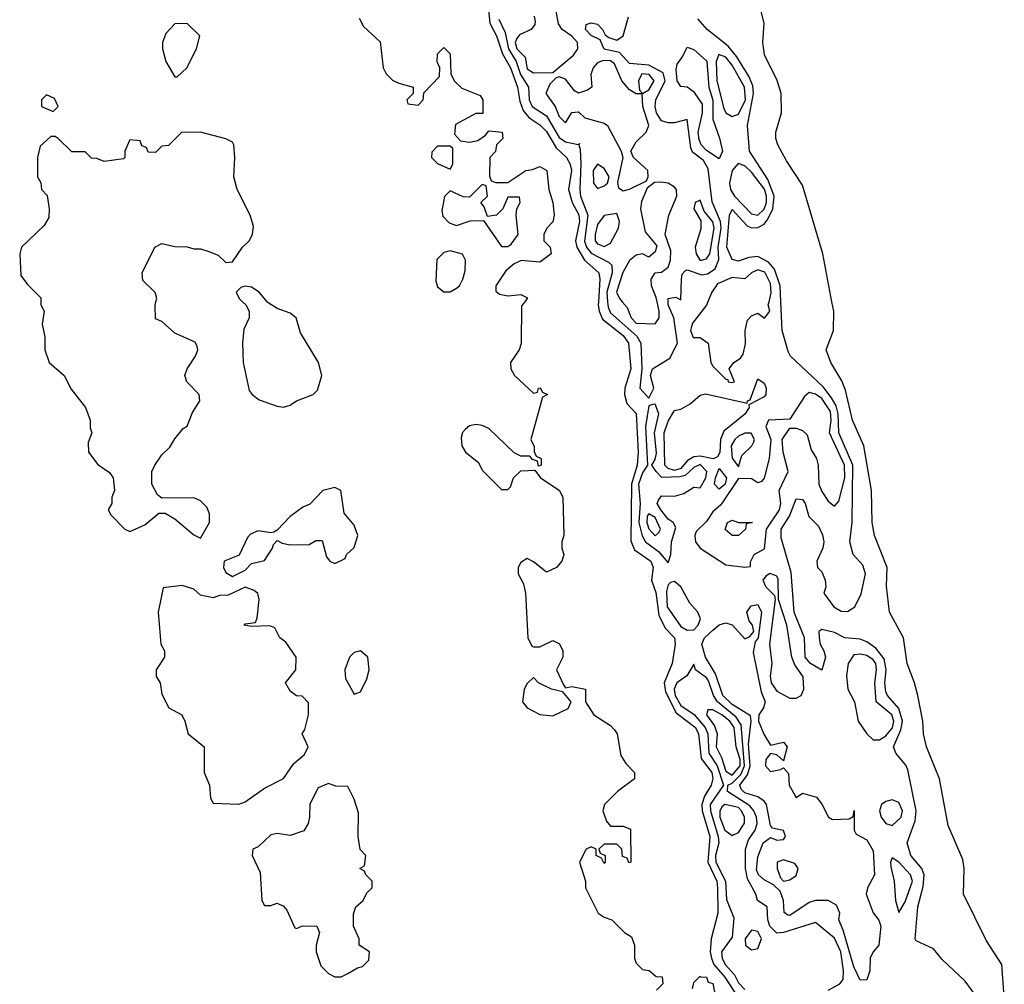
# Model space of a CAD drawing. Header units: inches. Extents: x 2792272 to 2951639, y 860504 to 1033803.
# Tile 198 of 209: x 2922346 to 2925420, y 1007868 to 1010881. Entities that reach past the tile are written whole.
import ezdxf

# ---------------------------------------------------------------- set-up
doc = ezdxf.new("R2010")
doc.units = ezdxf.units.IN
doc.header["$MEASUREMENT"] = 0
doc.layers.add('C9020', color=7, linetype='Continuous')
doc.layers.add('C9021', color=7, linetype='Continuous')

msp = doc.modelspace()

# ---------------------------------------------------------------- linework, layer by layer
at = {"layer": 'C9020', "color": 4}
for points, elevation in [([(2922411.8, 1010000), (2922412, 1009990), (2922422, 1009970), (2922416, 1009930), (2922424.7, 1009890), (2922424.7, 1009850), (2922438, 1009810), (2922484.7, 1009770), (2922506.4, 1009726.4), (2922551.3, 1009670), (2922566, 1009630), (2922566, 1009606), (2922571.3, 1009590), (2922559.6, 1009560.4), (2922561, 1009530), (2922590, 1009491.3), (2922626.4, 1009466.4), (2922638, 1009450), (2922642, 1009410), (2922634, 1009390), (2922634, 1009370), (2922622, 1009350), (2922630, 1009334), (2922674, 1009290), (2922690, 1009282), (2922736.4, 1009303.6), (2922780.4, 1009339.6), (2922799.6, 1009339.6), (2922830, 1009322), (2922890, 1009272), (2922910, 1009262), (2922939, 1009310), (2922938, 1009338), (2922930, 1009358), (2922910, 1009378), (2922890, 1009388), (2922790, 1009386), (2922776.4, 1009396.4), (2922758, 1009430), (2922758, 1009470), (2922768, 1009490), (2922790, 1009522), (2922814.6, 1009545.4), (2922830, 1009572), (2922856.4, 1009603.6), (2922868.4, 1009611.6), (2922885.6, 1009654.4), (2922908, 1009690), (2922906, 1009710), (2922868, 1009750), (2922862, 1009770), (2922868.7, 1009790), (2922895.3, 1009830), (2922902, 1009850), (2922900.4, 1009860.4), (2922893.6, 1009873.6), (2922830, 1009902), (2922790, 1009938), (2922770, 1009946), (2922768.4, 1009988.4), (2922771.4, 1010000)], 4), ([(2923041.7, 1010000), (2923052, 1009990), (2923062, 1009970), (2923062, 1009950), (2923045.4, 1009914.6), (2923041, 1009870), (2923044, 1009810), (2923062.8, 1009722.8), (2923071.3, 1009710), (2923094, 1009694), (2923150, 1009674), (2923170, 1009670.7), (2923190, 1009677.3), (2923210, 1009690.6), (2923262, 1009710), (2923275.9, 1009724.1), (2923289.3, 1009770), (2923279, 1009810), (2923222.5, 1009902.5), (2923208.7, 1009950), (2923190, 1009964), (2923150, 1009979), (2923119, 1009999), (2923118.2, 1010000)], 4), ([(2923922.5, 1010000), (2923912.7, 1009987.3), (2923910.9, 1009869.1), (2923904.7, 1009850), (2923878, 1009810), (2923878.8, 1009790), (2923891, 1009770), (2923950, 1009714), (2923962, 1009718), (2923966, 1009730), (2923971, 1009731), (2923978, 1009718), (2923994, 1009710), (2923978, 1009702), (2923942, 1009570), (2923952, 1009548), (2923952, 1009532), (2923958, 1009518), (2923974, 1009510), (2923974, 1009490), (2923966, 1009486), (2923962, 1009502), (2923947.3, 1009507.3), (2923938, 1009518), (2923910, 1009518), (2923890, 1009528), (2923810, 1009604), (2923790, 1009613.2), (2923770, 1009616), (2923750, 1009612.3), (2923738, 1009602), (2923728.7, 1009591.3), (2923724.2, 1009575.8), (2923726.4, 1009550), (2923737.3, 1009530), (2923778, 1009498), (2923790, 1009474), (2923850, 1009414), (2923870, 1009414), (2923878, 1009422), (2923888, 1009450), (2923910, 1009472), (2923954, 1009474), (2923972, 1009450), (2924030, 1009411.3), (2924041, 1009390), (2924044.7, 1009270), (2924038, 1009250), (2924038, 1009230), (2924044.7, 1009210), (2924038, 1009190), (2924022, 1009170), (2923990, 1009155.3), (2923950, 1009188), (2923930, 1009198), (2923910, 1009186), (2923902, 1009170), (2923902, 1009150), (2923918.8, 1009118.8), (2923924.7, 1009090), (2923932, 1008950), (2923944.7, 1008924.7), (2923950, 1008922), (2923970, 1008922), (2924010, 1008942), (2924031.1, 1008931.1), (2924042, 1008910), (2924042, 1008890), (2924022, 1008850), (2924043.6, 1008803.6), (2924050, 1008794), (2924070, 1008798), (2924112, 1008790), (2924112, 1008750), (2924138, 1008710), (2924190, 1008676), (2924202.5, 1008662.5), (2924210.8, 1008650), (2924223, 1008583), (2924238, 1008558), (2924264.7, 1008530), (2924264.7, 1008510), (2924212, 1008470), (2924172, 1008430), (2924166, 1008410), (2924178, 1008378), (2924190, 1008362), (2924230, 1008362), (2924252.7, 1008352.7), (2924254, 1008250), (2924247.3, 1008247.3), (2924242, 1008262), (2924227.3, 1008267.3), (2924226, 1008290), (2924210, 1008306), (2924170, 1008306), (2924154, 1008290), (2924158, 1008278), (2924174, 1008270), (2924174, 1008250), (2924170, 1008246), (2924162, 1008262), (2924146, 1008270), (2924146, 1008290), (2924130, 1008298), (2924114, 1008290), (2924094, 1008250), (2924112, 1008190), (2924112, 1008170), (2924152, 1008090), (2924170, 1008078), (2924194, 1008070), (2924234, 1008030), (2924256, 1008016), (2924264.7, 1007990), (2924264.7, 1007950), (2924270, 1007934), (2924290, 1007914), (2924311.3, 1007911.3), (2924332.7, 1007892.7), (2924351.3, 1007891.3), (2924354, 1007870), (2924334, 1007850)], 4), ([(2924152.9, 1010000), (2924152.2, 1009990), (2924154.8, 1009970), (2924165.5, 1009945.5), (2924230, 1009894.4), (2924246.7, 1009870), (2924253.5, 1009790), (2924235.2, 1009730), (2924233.8, 1009710), (2924241.6, 1009681.6), (2924270.8, 1009650.8), (2924276.2, 1009530), (2924273.3, 1009490), (2924255.8, 1009430), (2924253.7, 1009253.7), (2924264.9, 1009224.9), (2924316.5, 1009190), (2924323.7, 1009170), (2924318.4, 1009130), (2924331.8, 1009091.8), (2924341.1, 1009021.1), (2924360.9, 1008980.9), (2924390.3, 1008950), (2924391.8, 1008930), (2924383.1, 1008870), (2924357.8, 1008810), (2924361.5, 1008781.5), (2924395.6, 1008715.6), (2924456, 1008670), (2924464.5, 1008650), (2924473.7, 1008573.7), (2924506.3, 1008530), (2924510, 1008511.3), (2924504.2, 1008490), (2924484.2, 1008455.8), (2924475.3, 1008430), (2924476.6, 1008410), (2924500.1, 1008330), (2924494, 1008250), (2924522.5, 1008190), (2924524.3, 1008170), (2924525, 1008090), (2924504.3, 1008010), (2924501.2, 1007970), (2924505.1, 1007950), (2924513.1, 1007930), (2924547.6, 1007890), (2924599, 1007810)], 8), ([(2924181.4, 1010000), (2924182.9, 1009982.8), (2924190, 1009965.2), (2924272, 1009892), (2924284.7, 1009870), (2924288.4, 1009790), (2924282, 1009730), (2924310, 1009698.8), (2924325.1, 1009730), (2924315.1, 1009770), (2924321.6, 1009790), (2924376, 1009824), (2924399.5, 1009870), (2924387.6, 1009950), (2924369.8, 1009990), (2924369.8, 1010000)], 12), ([(2924226.9, 1010000), (2924242.4, 1009982.4), (2924254.9, 1009950), (2924270, 1009932.9), (2924330, 1009930.4), (2924342.6, 1009950), (2924341.8, 1009970), (2924335.5, 1010000)], 16), ([(2924494.4, 1010000), (2924490.3, 1009989.7), (2924446.6, 1009933.4), (2924442, 1009918), (2924440.5, 1009910), (2924448.7, 1009888.7), (2924470, 1009887.7), (2924494.8, 1009870), (2924503, 1009810), (2924510, 1009798.8), (2924550, 1009758), (2924556.9, 1009756.9), (2924558, 1009750), (2924570, 1009747.2), (2924577.2, 1009750), (2924561.2, 1009790), (2924575.1, 1009810), (2924596.4, 1009823.6), (2924604.2, 1009835.8), (2924611.6, 1009868.4), (2924610.8, 1009910), (2924617.7, 1009942.3), (2924630, 1009955.5), (2924650, 1009963.8), (2924671, 1009949), (2924687.3, 1009970), (2924682.7, 1009990), (2924685.1, 1010000)], 12), ([(2925357.1, 1007797.1), (2925297.8, 1007877.8), (2925226, 1007946), (2925198.8, 1007978.8), (2925144.1, 1008004.1), (2925141.2, 1008010), (2925149.8, 1008110), (2925166.6, 1008173.4), (2925169.8, 1008210), (2925162.6, 1008230), (2925128, 1008270), (2925116.2, 1008310), (2925141.4, 1008378.6), (2925144.2, 1008410), (2925118, 1008538), (2925112.2, 1008552.2), (2925080.7, 1008590), (2925073.6, 1008610), (2925096.9, 1008663.1), (2925101.4, 1008690), (2925089.9, 1008729.9), (2925054.7, 1008770), (2925050, 1008781.2), (2925046.5, 1008810), (2925050.8, 1008850), (2925045, 1008885), (2925018.2, 1008918.2), (2924990, 1008938), (2924970, 1008945.7), (2924922, 1008950), (2924890, 1008967.3), (2924850, 1008976.2), (2924840.7, 1008970), (2924841.6, 1008950), (2924844.4, 1008930), (2924856.4, 1008910), (2924861.3, 1008890), (2924850.3, 1008849.7), (2924815.1, 1008870), (2924798, 1008890), (2924796.2, 1008950), (2924764.1, 1009030), (2924754.7, 1009154.7), (2924723, 1009263), (2924723.5, 1009290), (2924748.9, 1009330), (2924770, 1009384), (2924790, 1009382), (2924798.4, 1009370), (2924809.2, 1009329.2), (2924839.4, 1009299.4), (2924852.3, 1009272.3), (2924856.5, 1009250), (2924852.6, 1009230), (2924834.4, 1009190), (2924836.3, 1009170), (2924850, 1009156.3), (2924860.3, 1009130), (2924862, 1009110), (2924856, 1009090), (2924887.1, 1009047.1), (2924910, 1009033.1), (2924930, 1009032.9), (2924952.6, 1009047.4), (2924972.6, 1009087.4), (2924986.8, 1009150), (2924977.6, 1009177.6), (2924947.4, 1009210), (2924936.9, 1009250), (2924944.5, 1009310), (2924946.5, 1009490), (2924903.4, 1009590), (2924901.4, 1009650), (2924894.3, 1009674.3), (2924880, 1009700), (2924854.6, 1009734.6), (2924752.3, 1009830), (2924744.7, 1009844.8), (2924725.8, 1009910), (2924722, 1010000)], 8), ([(2925419.6, 1007830), (2925411.6, 1007930), (2925363.9, 1008003.9), (2925292.3, 1008150), (2925294, 1008230), (2925290, 1008258), (2925243.9, 1008363.9), (2925217, 1008510), (2925177, 1008610), (2925167, 1008650), (2925165.1, 1008690), (2925149.5, 1008770), (2925139.5, 1008810), (2925116.2, 1008870), (2925104.5, 1008950), (2925060.9, 1009030), (2925051.9, 1009111.9), (2925053.6, 1009170), (2925014, 1009270), (2925007.6, 1009310), (2925004.7, 1009410), (2924981.3, 1009550), (2924946, 1009630), (2924924, 1009724), (2924912.6, 1009752.6), (2924878, 1009810), (2924863.7, 1009850), (2924886.6, 1009910), (2924887.3, 1009970), (2924881.6, 1010000)], 4), ([(2924869.4, 1007850), (2924906, 1007870), (2924916.6, 1007883.4), (2924917.8, 1007910), (2924909.8, 1007970), (2924890, 1008012.1), (2924830, 1008061), (2924729.8, 1008029.8), (2924710, 1008028.4), (2924687.9, 1008050), (2924681.4, 1008070), (2924679.5, 1008110), (2924649.6, 1008129.6), (2924643.5, 1008150), (2924618.1, 1008198.1), (2924611.3, 1008230), (2924611.7, 1008290), (2924620.8, 1008319.2), (2924642.2, 1008350), (2924648.1, 1008370), (2924646.5, 1008390), (2924638.2, 1008410), (2924625.3, 1008425.3), (2924556, 1008470), (2924556.3, 1008490), (2924570, 1008495.9), (2924596.7, 1008523.3), (2924608.6, 1008550), (2924598.4, 1008678.4), (2924582.8, 1008702.8), (2924524, 1008750), (2924511.9, 1008770), (2924496, 1008816), (2924490, 1008825.1), (2924455.1, 1008850), (2924450, 1008868), (2924428.8, 1008831.2), (2924396.9, 1008810), (2924388.8, 1008790), (2924391.7, 1008770), (2924410, 1008739.2), (2924451.3, 1008711.3), (2924486, 1008670), (2924494.1, 1008650), (2924496.8, 1008590), (2924523.5, 1008550), (2924543.1, 1008490), (2924501.9, 1008430), (2924502.4, 1008410), (2924526.3, 1008330), (2924528.2, 1008310), (2924517.8, 1008270), (2924519.2, 1008250), (2924548.9, 1008190), (2924552.9, 1008132.9), (2924575.3, 1008075.3), (2924570, 1008015.3), (2924537.1, 1007970), (2924538.9, 1007950), (2924548.1, 1007930), (2924577.7, 1007897.7), (2924590, 1007872.4), (2924610, 1007852.4)], 12), ([(2924446, 1007854), (2924450, 1007874), (2924470, 1007894), (2924471.1, 1007891.1), (2924490, 1007890.7), (2924495.3, 1007875.3), (2924510, 1007870.7), (2924515.3, 1007844.7)], 4)]:
    msp.add_lwpolyline(points, dxfattribs=dict(at, elevation=elevation))
for points, elevation in [([(2924510.4, 1009509.6), (2924470, 1009517.9), (2924450, 1009515.2), (2924430, 1009502.8), (2924410, 1009479.4), (2924390, 1009473.3), (2924370, 1009479.2), (2924359.8, 1009490), (2924358, 1009590), (2924370, 1009626.4), (2924390, 1009660.4), (2924410, 1009664.9), (2924438.5, 1009681.5), (2924470, 1009708.4), (2924487.3, 1009712.7), (2924616.4, 1009683.6), (2924618, 1009690), (2924626.3, 1009693.7), (2924650, 1009758.8), (2924670, 1009746), (2924676.4, 1009730), (2924674.9, 1009710), (2924670, 1009702.7), (2924622, 1009678), (2924622.8, 1009670), (2924610, 1009649.3), (2924544, 1009596), (2924533.7, 1009570), (2924531.4, 1009528.6), (2924524.4, 1009515.6)], 8), ([(2924810, 1009716), (2924795.8, 1009704.2), (2924750, 1009633.3), (2924684, 1009630), (2924675.5, 1009610), (2924690.7, 1009570), (2924685.7, 1009510), (2924670, 1009448.7), (2924661.4, 1009438.6), (2924650, 1009434.5), (2924630, 1009447.3), (2924590, 1009447.6), (2924534.7, 1009365.3), (2924510, 1009343.7), (2924490, 1009313.2), (2924458, 1009282), (2924453.4, 1009270), (2924456.1, 1009250), (2924470.4, 1009230), (2924550, 1009178), (2924610, 1009171.3), (2924627.3, 1009172.7), (2924627.3, 1009187.3), (2924639, 1009210), (2924671.3, 1009228.7), (2924677.6, 1009290), (2924718, 1009350), (2924722.4, 1009370), (2924716.9, 1009410), (2924744.4, 1009470), (2924729.2, 1009530), (2924726.6, 1009570), (2924750, 1009605.5), (2924770, 1009604.9), (2924790, 1009597.3), (2924804.6, 1009584.6), (2924816.9, 1009536.9), (2924833.2, 1009510), (2924838.2, 1009490), (2924840.8, 1009430), (2924850, 1009407.3), (2924870, 1009377.1), (2924890, 1009361.6), (2924903.3, 1009376.7), (2924922.1, 1009450), (2924920.5, 1009490), (2924874, 1009590), (2924879.6, 1009630), (2924876.8, 1009656.8), (2924850, 1009698), (2924830, 1009711.7)], 12), ([(2924330, 1009679.5), (2924321.1, 1009678.9), (2924310, 1009675.3), (2924299.8, 1009610), (2924305.5, 1009490), (2924290, 1009466), (2924277.4, 1009430), (2924283, 1009370), (2924278.4, 1009310), (2924288.9, 1009268.9), (2924299.7, 1009250), (2924340, 1009220), (2924370, 1009184), (2924379.1, 1009210), (2924380.3, 1009250), (2924394.5, 1009294.5), (2924386.3, 1009310), (2924370, 1009320.9), (2924347.9, 1009350), (2924336.4, 1009370), (2924340, 1009380), (2924350, 1009394), (2924390, 1009392.6), (2924419.2, 1009400.8), (2924450, 1009420.9), (2924470, 1009418.9), (2924487.9, 1009450), (2924490.6, 1009470), (2924470, 1009491.2), (2924450, 1009482.7), (2924423.2, 1009456.8), (2924406.7, 1009453.3), (2924350.6, 1009450.6), (2924333, 1009470), (2924319.5, 1009490), (2924330, 1009506.8), (2924333.4, 1009526.6), (2924328, 1009590), (2924341.6, 1009650)], 12), ([(2924610, 1009589.7), (2924590, 1009580.4), (2924578, 1009570), (2924566.9, 1009550), (2924570, 1009511), (2924590, 1009484.7), (2924600.4, 1009519.6), (2924631.8, 1009550), (2924637.5, 1009562.5), (2924639.7, 1009570), (2924629.6, 1009589.6)], 12), ([(2924530, 1009414.3), (2924515.4, 1009430), (2924517.8, 1009450), (2924530, 1009479.1), (2924552.9, 1009450), (2924548.5, 1009430)], 8), ([(2923330, 1009419.3), (2923292, 1009410), (2923252, 1009368), (2923230, 1009358), (2923190, 1009328.7), (2923150, 1009286), (2923139.6, 1009280.4), (2923130, 1009278), (2923090, 1009284), (2923066.4, 1009273.6), (2923056.9, 1009263.1), (2923031.3, 1009208.7), (2922984.7, 1009190), (2922982, 1009170), (2922990, 1009154), (2923010, 1009142), (2923050, 1009162), (2923070, 1009182), (2923110, 1009191.3), (2923135.3, 1009230), (2923138, 1009242), (2923150, 1009254), (2923165.4, 1009245.4), (2923190, 1009241), (2923250, 1009242), (2923270, 1009254), (2923290, 1009254), (2923303.6, 1009203.6), (2923314, 1009190), (2923330, 1009182), (2923362, 1009198), (2923366, 1009210), (2923390, 1009232), (2923401.2, 1009270), (2923390, 1009302), (2923359.3, 1009339.3), (2923348.7, 1009410)], 4), ([(2924310, 1009337.7), (2924304.7, 1009330), (2924304.2, 1009310), (2924310, 1009290.5), (2924330, 1009269), (2924341.3, 1009278.7), (2924346.3, 1009290), (2924330, 1009326)], 16), ([(2924590, 1009269.4), (2924569.7, 1009269.7), (2924548.1, 1009288.1), (2924555.3, 1009310), (2924570, 1009317.3), (2924590, 1009310.8), (2924634, 1009310), (2924614, 1009306), (2924612, 1009290)], 12), ([(2924390, 1009126.6), (2924377.3, 1009122.7), (2924370, 1009116), (2924364.6, 1009095.4), (2924366.9, 1009046.9), (2924410, 1008985.8), (2924430, 1008974), (2924450, 1008974.9), (2924464, 1008990), (2924471.1, 1009010), (2924463, 1009030), (2924438.2, 1009058.2), (2924410, 1009109.8)], 12), ([(2924688.5, 1009151.5), (2924675.9, 1009144.1), (2924666, 1009130), (2924675.5, 1009110), (2924702, 1009082), (2924704.4, 1009070), (2924686.3, 1008930), (2924693.6, 1008870), (2924689.2, 1008830.8), (2924691.6, 1008810), (2924710, 1008783.6), (2924750, 1008762), (2924770, 1008761.5), (2924785.1, 1008770), (2924794, 1008790), (2924791.3, 1008828.7), (2924765.6, 1008865.6), (2924756.2, 1008890), (2924740.7, 1008990), (2924715.1, 1009070), (2924713.4, 1009133.4), (2924710, 1009142.7)], 12), ([(2922853.6, 1009113.6), (2922794, 1009106), (2922778, 1009030), (2922786.8, 1008930), (2922798, 1008910), (2922798, 1008890), (2922772, 1008850), (2922772, 1008830), (2922784.7, 1008810), (2922790, 1008774), (2922811.6, 1008731.6), (2922852, 1008710), (2922862, 1008690), (2922872, 1008650), (2922922, 1008610), (2922922, 1008530), (2922938, 1008490), (2922942, 1008450), (2922950, 1008434), (2923030, 1008431.3), (2923050, 1008438), (2923110, 1008481), (2923169.1, 1008510.9), (2923202, 1008558), (2923234.6, 1008585.4), (2923246, 1008610), (2923228, 1008650), (2923236.4, 1008663.6), (2923248, 1008710), (2923247.3, 1008747.3), (2923228, 1008768), (2923210, 1008768.7), (2923190, 1008784), (2923175.3, 1008810), (2923208, 1008850), (2923208.7, 1008890), (2923177.2, 1008937.2), (2923158, 1008950), (2923142, 1008982), (2923127.3, 1008987.3), (2923070, 1008986), (2923046, 1008990), (2923050, 1008994), (2923082, 1008998), (2923087.3, 1009012.7), (2923094, 1009070), (2923088.9, 1009088.9), (2923078, 1009098), (2923050, 1009108), (2922996.9, 1009083.1), (2922970, 1009082), (2922950, 1009075.3), (2922910, 1009084), (2922890, 1009102)], 4), ([(2924690, 1008614.8), (2924730, 1008624.9), (2924741.6, 1008610), (2924730, 1008566), (2924710, 1008585.2), (2924690, 1008589.3), (2924675.5, 1008570), (2924674.4, 1008550), (2924690, 1008532.7), (2924721.2, 1008538.8), (2924730, 1008544.7), (2924746.4, 1008526.4), (2924748.2, 1008490), (2924770, 1008452), (2924790, 1008464.7), (2924833, 1008453), (2924850.5, 1008430.5), (2924870.4, 1008390.4), (2924882.9, 1008382.9), (2924935.3, 1008384.7), (2924948, 1008392), (2924950.5, 1008410.5), (2924950.6, 1008350), (2924956.8, 1008336.8), (2924990, 1008319.1), (2925010, 1008284.7), (2925014.9, 1008210), (2924993, 1008170), (2924988.2, 1008150), (2925010, 1008091.3), (2925028.3, 1008068.3), (2925034, 1008050), (2925028, 1007990), (2925010, 1007969.2), (2925001.3, 1007950), (2924999.5, 1007910), (2924990, 1007882), (2924970, 1007881.2), (2924950, 1007922.7), (2924916.8, 1008036.8), (2924902.9, 1008070), (2924906, 1008090), (2924895.5, 1008115.5), (2924870, 1008129.6), (2924830, 1008129.5), (2924810, 1008123.7), (2924750, 1008082.9), (2924743.9, 1008083.9), (2924732.1, 1008092.1), (2924729.8, 1008130), (2924719.5, 1008159.5), (2924699.3, 1008179.3), (2924670, 1008194), (2924652, 1008210), (2924645.7, 1008225.7), (2924650, 1008266), (2924667.3, 1008310), (2924690, 1008326.8), (2924710, 1008318.8), (2924730, 1008320.7), (2924737, 1008330), (2924730, 1008348.7), (2924696.2, 1008356.2), (2924690, 1008364), (2924677.6, 1008430), (2924670, 1008440.5), (2924650, 1008453.5), (2924610, 1008466.2), (2924598, 1008478), (2924594, 1008490), (2924617.5, 1008522.5), (2924626.3, 1008550), (2924621.4, 1008618.6), (2924629.8, 1008689.8), (2924627.1, 1008707.1), (2924570, 1008742), (2924540.7, 1008770), (2924517.6, 1008837.6), (2924486.6, 1008890), (2924475.1, 1008930), (2924484, 1008950), (2924510, 1008974), (2924530, 1008991), (2924550, 1008997.3), (2924570.5, 1008990.5), (2924610, 1008947.3), (2924625.2, 1008954.8), (2924638, 1008970), (2924634, 1008990), (2924623.6, 1009003.6), (2924616.2, 1009030), (2924629.7, 1009050.3), (2924650, 1009054.6), (2924661.5, 1009030), (2924651.5, 1008950), (2924642, 1008938), (2924635.2, 1008904.8), (2924661.1, 1008781.1), (2924672.7, 1008750), (2924668.3, 1008731.7), (2924653.4, 1008710), (2924652.7, 1008690), (2924669.1, 1008649.1)], 8), ([(2923410, 1008909.2), (2923390, 1008904), (2923376, 1008890), (2923361, 1008850), (2923363.5, 1008823.5), (2923390, 1008774), (2923410, 1008782), (2923430, 1008822), (2923437, 1008850), (2923432.3, 1008890)], 4), ([(2924970, 1008899.1), (2924950, 1008896.9), (2924932, 1008870), (2924927.2, 1008832.8), (2924931.5, 1008790), (2924952.2, 1008750), (2924963, 1008690), (2924990.4, 1008650), (2925010, 1008632), (2925030, 1008631.5), (2925050, 1008643.9), (2925070.4, 1008669.6), (2925074.7, 1008690), (2925068.7, 1008710), (2925019.1, 1008750), (2925015.6, 1008810), (2925021, 1008850), (2925018.3, 1008870), (2925010, 1008881.4), (2924990, 1008894.8)], 12), ([(2923950, 1008826), (2923930, 1008808), (2923921, 1008790), (2923916, 1008750), (2923930, 1008731.3), (2923970, 1008711), (2924010, 1008706.8), (2924058, 1008730), (2924068, 1008750), (2924042, 1008782), (2924006, 1008790), (2923966, 1008810)], 4), ([(2924494.4, 1008725.6), (2924490.4, 1008710), (2924515, 1008675.1), (2924523, 1008650), (2924520.6, 1008610), (2924536.8, 1008576.8), (2924550, 1008533.8), (2924570, 1008521.5), (2924594.8, 1008550), (2924595.4, 1008570), (2924582.8, 1008610), (2924576.1, 1008670), (2924562.4, 1008690), (2924538, 1008710), (2924510, 1008725.4)], 16), ([(2923310, 1008495.3), (2923278, 1008482), (2923270, 1008468), (2923251.3, 1008430), (2923251, 1008390), (2923246, 1008370), (2923232.8, 1008347.2), (2923190, 1008333.2), (2923150, 1008339), (2923130, 1008335.3), (2923090, 1008298), (2923074, 1008290), (2923072, 1008270), (2923096.9, 1008216.9), (2923102, 1008130), (2923110, 1008114), (2923130, 1008114), (2923150, 1008122), (2923170, 1008112), (2923179.8, 1008099.8), (2923204.7, 1008044.7), (2923210, 1008042), (2923228.7, 1008051.3), (2923274, 1008050), (2923282, 1008030), (2923271.3, 1007990), (2923271.3, 1007970), (2923286.4, 1007926.4), (2923310, 1007902), (2923330, 1007892), (2923350, 1007892), (2923370, 1007902), (2923400.4, 1007919.6), (2923416.4, 1007923.6), (2923436.4, 1007943.6), (2923438, 1007970), (2923406, 1007990), (2923406, 1008010), (2923388, 1008050), (2923388.4, 1008088.4), (2923395.3, 1008110), (2923418, 1008130), (2923430, 1008154), (2923446, 1008170), (2923446, 1008190), (2923426, 1008210), (2923422, 1008222), (2923408, 1008230), (2923422, 1008238), (2923426, 1008270), (2923409, 1008289), (2923402.7, 1008330), (2923404, 1008404), (2923390, 1008446), (2923370, 1008486), (2923332.7, 1008487.3)], 4), ([(2924547.7, 1008430), (2924537.8, 1008422.3), (2924531.4, 1008408.6), (2924531.3, 1008390), (2924546.8, 1008350), (2924570, 1008333.4), (2924590, 1008342.6), (2924608.7, 1008371.3), (2924608.9, 1008390), (2924599.5, 1008410), (2924590, 1008420.2)], 16), ([(2925070, 1008444.2), (2925050, 1008439.6), (2925036.3, 1008430), (2925030.4, 1008410), (2925035.5, 1008390), (2925050, 1008370.7), (2925070, 1008364), (2925098, 1008390), (2925102, 1008410), (2925090, 1008435.6)], 12), ([(2924730, 1008257), (2924710.6, 1008249.4), (2924710.4, 1008230), (2924720.9, 1008200.9), (2924730, 1008190.6), (2924750, 1008194.4), (2924770, 1008208), (2924775.8, 1008230), (2924765.8, 1008245.8)], 8), ([(2925070, 1008262.7), (2925064.2, 1008250), (2925065.3, 1008234.8), (2925075.8, 1008190), (2925080.3, 1008130), (2925090, 1008092), (2925110, 1008126), (2925133.5, 1008190), (2925126.9, 1008210), (2925090, 1008249.6)], 12), ([(2924630, 1008036.9), (2924610.3, 1008010), (2924612.2, 1007990), (2924630, 1007976), (2924650, 1007980.4), (2924661.7, 1008010), (2924650, 1008033.3)], 16)]:
    msp.add_lwpolyline(points, close=True, dxfattribs=dict(at, elevation=elevation))
at = {"layer": 'C9021', "color": 4}
for points, elevation in [([(2923951.7, 1010891.7), (2923955.3, 1010875.3), (2923954, 1010866), (2923942.4, 1010850), (2923906.7, 1010833.3), (2923897.5, 1010822.5), (2923892.2, 1010810), (2923898.4, 1010790), (2923923.4, 1010763.4), (2923930, 1010727.2), (2923950, 1010715.3), (2924010, 1010716.3), (2924074.7, 1010770), (2924088.6, 1010790), (2924087.1, 1010810), (2924070, 1010829.7), (2924038.9, 1010850), (2924028.3, 1010868.3), (2924009.7, 1010970)], 16), ([(2924881.6, 1010000), (2924852.8, 1010150), (2924790, 1010364), (2924740.1, 1010440.1), (2924712.3, 1010490), (2924706, 1010510), (2924706, 1010530), (2924723.6, 1010590), (2924723, 1010650), (2924710.9, 1010690.9), (2924671.3, 1010771.3), (2924665.6, 1010810), (2924669.6, 1010870), (2924650, 1010948.7)], 4), ([(2923809, 1010910), (2923813.7, 1010870), (2923834.3, 1010830), (2923853.6, 1010773.6), (2923878.5, 1010730), (2923900.2, 1010670), (2923906.8, 1010626.8), (2923917.3, 1010597.3), (2923935.1, 1010575.1), (2923970, 1010552.2), (2923990, 1010531.3), (2924020.7, 1010480.7), (2924052.8, 1010450), (2924063.9, 1010430), (2924068.3, 1010410), (2924059.2, 1010350), (2924071, 1010310), (2924091.1, 1010271.1), (2924093.5, 1010250), (2924081.3, 1010190), (2924085, 1010170), (2924109.5, 1010129.5), (2924153.8, 1010090), (2924157.5, 1010070), (2924152.9, 1010000)], 8), ([(2923405.4, 1010885.4), (2923419.6, 1010859.6), (2923471.6, 1010811.6), (2923481, 1010730), (2923490, 1010712), (2923510, 1010692), (2923530, 1010682), (2923574, 1010670), (2923574, 1010650), (2923554, 1010630), (2923558, 1010618), (2923590, 1010614), (2923606, 1010630), (2923607.3, 1010652.7), (2923656.4, 1010703.6), (2923658, 1010730), (2923649, 1010749), (2923650, 1010774), (2923670, 1010794), (2923690, 1010774), (2923691.6, 1010711.6), (2923702, 1010690), (2923726.4, 1010666.4), (2923783.6, 1010643.6), (2923792, 1010630), (2923792, 1010588), (2923770, 1010588), (2923706.8, 1010553.2), (2923703.6, 1010523.6), (2923722, 1010502), (2923750, 1010498), (2923776.4, 1010503.6), (2923800.4, 1010519.6), (2923810, 1010534), (2923852, 1010530), (2923854, 1010510), (2923834, 1010490), (2923831.3, 1010468.7), (2923814, 1010450), (2923812.7, 1010392.7), (2923818, 1010378), (2923832.7, 1010372.7), (2923870, 1010372), (2923926, 1010410), (2923947.3, 1010412.7), (2923970, 1010422), (2923991.3, 1010410), (2923997.3, 1010350), (2924010.5, 1010310), (2924014.8, 1010270), (2924010.7, 1010249.3), (2923991.3, 1010230), (2923982, 1010210), (2923982, 1010190), (2924002, 1010170), (2924004.7, 1010150), (2923970, 1010124), (2923911.6, 1010128.4), (2923890, 1010118), (2923863.5, 1010096.5), (2923832, 1010050), (2923832.7, 1010032.7), (2923843.6, 1010023.6), (2923870, 1010018), (2923910, 1010022), (2923931.6, 1010011.6), (2923922.5, 1010000)], 4), ([(2923842, 1010882), (2923861.1, 1010841.1), (2923871.9, 1010790), (2923896.1, 1010750), (2923909.2, 1010709.3), (2923934.2, 1010670), (2923936.8, 1010630), (2923945.4, 1010610), (2923990, 1010580.3), (2924030, 1010513.2), (2924050, 1010499.7), (2924089.1, 1010490.9), (2924094, 1010494), (2924091.1, 1010488.9), (2924095.9, 1010475.9), (2924098, 1010430), (2924094.7, 1010350), (2924097.1, 1010330), (2924119.1, 1010270), (2924109, 1010189), (2924115, 1010170), (2924130, 1010151.2), (2924184, 1010124), (2924194.2, 1010114.2), (2924195.2, 1010090), (2924178.8, 1010030), (2924181.4, 1010000)], 12), ([(2924369.8, 1010000), (2924369.8, 1010010.2), (2924394, 1010014), (2924410, 1010006), (2924411.6, 1010070), (2924414.2, 1010085.8), (2924423.3, 1010096.7), (2924430, 1010099.1), (2924475.8, 1010084.2), (2924493.2, 1010086.8), (2924516.9, 1010103.1), (2924528.5, 1010131.5), (2924526.4, 1010170), (2924535.9, 1010230), (2924533.4, 1010250), (2924507.9, 1010312), (2924495.3, 1010415.3), (2924480.5, 1010440.5), (2924446.5, 1010466.5), (2924440.6, 1010480.6), (2924430, 1010569.2), (2924390, 1010559.1), (2924370, 1010558.9), (2924350, 1010564.7), (2924334.3, 1010590), (2924329.8, 1010610), (2924331.9, 1010630), (2924360.5, 1010690), (2924354.8, 1010714.8), (2924310, 1010738.8), (2924250, 1010744.4), (2924218.2, 1010778.2), (2924170, 1010788.7), (2924158, 1010818), (2924130, 1010831.2), (2924112.6, 1010850), (2924114.2, 1010865.8), (2924130, 1010871.1), (2924150, 1010866.7), (2924165.8, 1010850), (2924173.5, 1010833.5), (2924185.1, 1010825.1), (2924210, 1010816.5), (2924229.8, 1010830.2), (2924246.8, 1010890)], 12), ([(2924722, 1010000), (2924719.8, 1010050), (2924702, 1010102), (2924683.9, 1010123.9), (2924650, 1010141.5), (2924621.6, 1010138.4), (2924590, 1010126.9), (2924570, 1010131.5), (2924553.3, 1010170), (2924561.7, 1010270), (2924570, 1010287.7), (2924616.9, 1010236.9), (2924630, 1010230.2), (2924650, 1010231.3), (2924670, 1010242.6), (2924681.7, 1010258.2), (2924696.8, 1010290), (2924701.2, 1010330), (2924681.5, 1010381.5), (2924623.9, 1010470), (2924618.4, 1010550), (2924636.8, 1010650), (2924634.1, 1010674.1), (2924622.7, 1010702.7), (2924584.7, 1010764.7), (2924557.8, 1010797.8), (2924492.3, 1010850), (2924463.1, 1010883.1)], 8), ([(2922771.4, 1010000), (2922774, 1010010), (2922770, 1010026), (2922768.9, 1010028.9), (2922730, 1010066), (2922728.7, 1010090), (2922768, 1010170), (2922790, 1010182), (2922830, 1010172), (2922868.4, 1010171.6), (2922890, 1010164.7), (2922910, 1010164.7), (2922936.9, 1010156.9), (2922965.4, 1010145.4), (2922990, 1010122), (2923010, 1010124.7), (2923042, 1010170), (2923062, 1010190), (2923073.2, 1010210), (2923075.5, 1010235.5), (2923065.2, 1010270), (2923025.2, 1010350), (2923014, 1010390), (2923017.2, 1010450), (2923014, 1010490), (2923010, 1010498), (2922989.1, 1010509.1), (2922910, 1010529), (2922851.6, 1010528.4), (2922810, 1010488), (2922790, 1010486), (2922770, 1010466), (2922747.3, 1010467.3), (2922742, 1010482), (2922727.3, 1010487.3), (2922722, 1010502), (2922690, 1010506), (2922674, 1010470), (2922674, 1010450), (2922670, 1010446), (2922610, 1010438), (2922587.3, 1010447.3), (2922570, 1010448), (2922550, 1010468), (2922508.4, 1010468.4), (2922466, 1010510), (2922456.4, 1010516.4), (2922443.6, 1010516.4), (2922410, 1010486), (2922402, 1010450), (2922402, 1010390), (2922411.6, 1010371.6), (2922414, 1010350), (2922431.6, 1010331.6), (2922438, 1010290), (2922436.9, 1010263.1), (2922422, 1010238), (2922352, 1010170), (2922346, 1010150), (2922350, 1010082), (2922370, 1010054), (2922411.6, 1010011.6), (2922411.8, 1010000)], 4), ([(2924335.5, 1010000), (2924332.8, 1010012.8), (2924318.2, 1010050), (2924317.4, 1010070), (2924329.7, 1010090.3), (2924350, 1010092.7), (2924370, 1010108), (2924377.2, 1010130), (2924378.6, 1010158.6), (2924360.5, 1010210), (2924371.9, 1010270), (2924397.4, 1010330), (2924395.8, 1010350), (2924390, 1010357.6), (2924370, 1010369.7), (2924346.2, 1010373.8), (2924327.5, 1010372.5), (2924304.9, 1010355.1), (2924287.1, 1010312.9), (2924284, 1010290), (2924298.6, 1010218.6), (2924334.4, 1010174.4), (2924330, 1010155.3), (2924310, 1010139.3), (2924290, 1010149.6), (2924270, 1010145.4), (2924250, 1010128.5), (2924228.3, 1010091.7), (2924209.3, 1010030), (2924218, 1010010), (2924226.9, 1010000)], 16), ([(2924685.1, 1010000), (2924692, 1010028), (2924690, 1010057), (2924671.8, 1010091.8), (2924650, 1010099.8), (2924630.4, 1010090), (2924610, 1010071.6), (2924570, 1010076), (2924524.3, 1010055.7), (2924506.4, 1010030), (2924494.4, 1010000)], 12), ([(2923118.2, 1010000), (2923094, 1010030), (2923070, 1010045.2), (2923050, 1010049), (2923036, 1010044), (2923022, 1010030), (2923031.3, 1010010), (2923041.7, 1010000)], 4)]:
    msp.add_lwpolyline(points, dxfattribs=dict(at, elevation=elevation))
for points, elevation in [([(2922868.4, 1010868.4), (2922830, 1010868), (2922802, 1010838), (2922791.3, 1010810), (2922791.3, 1010790), (2922802, 1010750), (2922830, 1010702), (2922838, 1010702), (2922868, 1010730), (2922898, 1010790), (2922908, 1010830)], 4), ([(2924530, 1010446), (2924490, 1010472.6), (2924473.7, 1010490), (2924466.7, 1010506.8), (2924464.1, 1010530), (2924477.2, 1010590), (2924477.2, 1010617.2), (2924453, 1010653), (2924430, 1010669.6), (2924410, 1010672), (2924398.9, 1010690), (2924394.8, 1010725.2), (2924398, 1010742), (2924415.3, 1010764.7), (2924430, 1010794.8), (2924450, 1010788), (2924490.7, 1010750.7), (2924496.9, 1010670), (2924510.1, 1010629.8), (2924510.2, 1010570), (2924531, 1010511), (2924539.5, 1010470)], 8), ([(2924528.3, 1010771.7), (2924520.2, 1010750), (2924521.8, 1010690), (2924543.6, 1010603.6), (2924550.2, 1010590.2), (2924570, 1010578), (2924590, 1010585.7), (2924611.6, 1010630), (2924608.6, 1010670), (2924570, 1010738.8), (2924550, 1010763.8)], 12), ([(2924166.9, 1010753.1), (2924150, 1010746.2), (2924136.3, 1010730), (2924129.3, 1010710), (2924132.4, 1010670), (2924118.9, 1010661), (2924090, 1010651.1), (2924078.2, 1010658.2), (2924050, 1010695.4), (2924030, 1010702), (2924020.9, 1010699.1), (2924001, 1010679), (2923988.4, 1010650), (2924017.8, 1010610), (2924030, 1010578), (2924050, 1010558.8), (2924070, 1010590.8), (2924090, 1010593.4), (2924110, 1010574), (2924170, 1010557.3), (2924181.3, 1010550), (2924223.6, 1010470), (2924229.1, 1010450), (2924212.1, 1010372.1), (2924215.2, 1010355.2), (2924230, 1010346.4), (2924250, 1010351.6), (2924302.5, 1010377.5), (2924308, 1010390), (2924307.1, 1010410), (2924261.7, 1010450), (2924254, 1010470), (2924270, 1010498.9), (2924302, 1010530), (2924309.8, 1010550), (2924290.8, 1010610), (2924289.3, 1010649.3), (2924270.7, 1010649.3), (2924250, 1010661.4), (2924226.1, 1010690), (2924202.7, 1010742.7), (2924190, 1010752.5)], 16), ([(2924288.2, 1010711.8), (2924278, 1010690), (2924280.7, 1010660.7), (2924290, 1010650.7), (2924310, 1010662), (2924326.9, 1010690), (2924311.3, 1010710)], 16), ([(2922430, 1010646), (2922414, 1010630), (2922414, 1010610), (2922450, 1010594), (2922466, 1010610), (2922454.6, 1010634.6)], 4), ([(2923690, 1010486), (2923650, 1010486), (2923632.7, 1010467.3), (2923632, 1010450), (2923650, 1010432), (2923690, 1010414), (2923698, 1010430), (2923698, 1010478)], 4), ([(2924150, 1010429.5), (2924135.8, 1010410), (2924137.1, 1010370), (2924150, 1010353.4), (2924170, 1010362), (2924181.2, 1010370), (2924186.6, 1010390), (2924170, 1010416.2)], 16), ([(2924588.3, 1010431.7), (2924570.3, 1010410), (2924561.6, 1010370), (2924564.4, 1010350), (2924577.6, 1010330), (2924630, 1010274.9), (2924650, 1010270.2), (2924670, 1010289.1), (2924677.5, 1010310), (2924677.5, 1010330), (2924671.1, 1010351.1), (2924630, 1010404.8), (2924610, 1010424.2)], 12), ([(2923790, 1010366), (2923750, 1010326), (2923730, 1010328), (2923690, 1010346), (2923671.6, 1010328.4), (2923663.5, 1010283.5), (2923666.8, 1010266.8), (2923686.4, 1010246.4), (2923710, 1010238), (2923752.7, 1010252.7), (2923794, 1010254), (2923850, 1010172), (2923870, 1010172), (2923880.4, 1010179.6), (2923902, 1010210), (2923895.3, 1010270), (2923898, 1010290), (2923908, 1010310), (2923906, 1010326), (2923870, 1010326), (2923854, 1010290), (2923834, 1010270), (2923806, 1010266), (2923796.4, 1010296.4), (2923786, 1010310), (2923806, 1010330), (2923802, 1010362)], 4), ([(2924470, 1010317.6), (2924454.8, 1010310), (2924450.5, 1010290), (2924472.7, 1010252.7), (2924472.5, 1010227.5), (2924455, 1010170), (2924457.6, 1010150), (2924470, 1010129), (2924490, 1010134), (2924500.4, 1010150), (2924513.4, 1010230), (2924510, 1010249.3), (2924482.5, 1010282.5)], 16), ([(2924210, 1010275.1), (2924170, 1010269.4), (2924150, 1010241.2), (2924142, 1010210), (2924142.8, 1010190), (2924150, 1010180.3), (2924170, 1010172), (2924190, 1010182.4), (2924215.1, 1010230), (2924218.3, 1010250)], 16), ([(2923690, 1010159), (2923670, 1010153.2), (2923648.5, 1010131.5), (2923644.6, 1010064.6), (2923650, 1010046.8), (2923670, 1010030.7), (2923690, 1010030.7), (2923710, 1010042.8), (2923719, 1010050), (2923729.2, 1010070), (2923736.4, 1010096.4), (2923738, 1010130), (2923728.7, 1010148.7)], 4)]:
    msp.add_lwpolyline(points, close=True, dxfattribs=dict(at, elevation=elevation))

doc.saveas('drawing.dxf')
